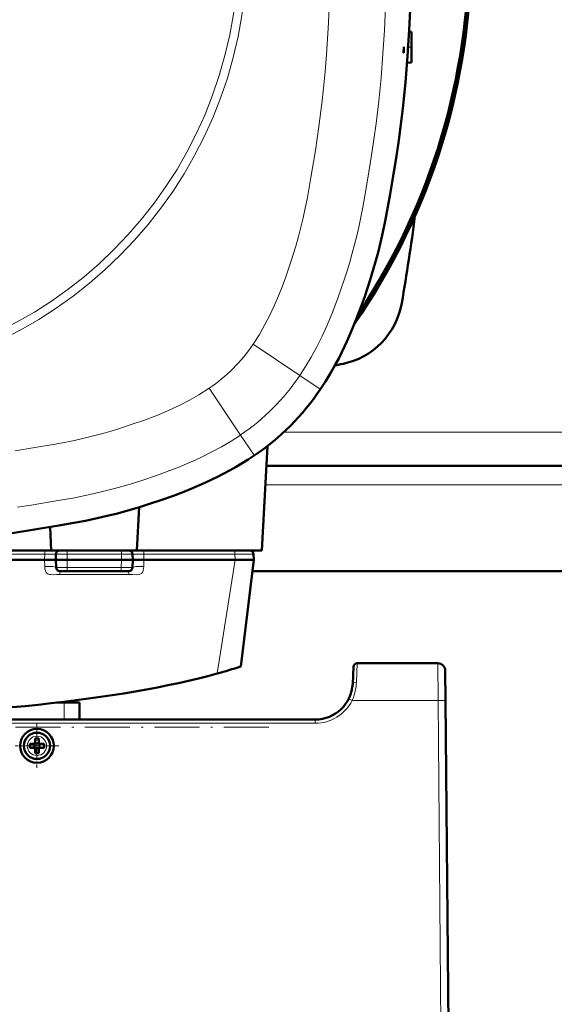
# Model space of a CAD drawing. Extents: x -2065 to 2446, y -2159 to 856.
# Tile 6 of 57: x -49 to 94, y -1873 to -1610. Entities that reach past the tile are written whole.
import ezdxf

# ---------------------------------------------------------------- set-up
doc = ezdxf.new("R2010")
doc.units = 0
doc.linetypes.add('DASHDOT', pattern=[18.5, 12, -3, 0.5, -3])

msp = doc.modelspace()

# ---------------------------------------------------------------- linework, layer by layer
at = {"color": 7, "lineweight": 50}
for p, q in [((55.57, -1613.59), (54.97, -1613.57)), ((55.57, -1613.59), (54.97, -1613.57)), ((55.57, -1613.59), (54.97, -1613.57)), ((55.57, -1613.59), (54.97, -1613.57)), ((55.57, -1617.71), (55.57, -1613.59)), ((53.57, -1617.59), (53.45, -1619.25)), ((53.45, -1619.25), (53.57, -1619.24)), ((53.57, -1619.24), (53.57, -1617.59)), ((55.57, -1621.84), (55.57, -1617.71)), ((55.57, -1621.84), (54.41, -1621.88)), ((17.2, -1723.89), (15.74, -1751.71)), ((276.21, -1729.21), (16.92, -1729.21)), ((-16.95, -1740.18), (-17.56, -1751.71)), ((-40.72, -1745.48), (-40.4, -1751.71)), ((-40.4, -1751.71), (-166.47, -1751.71)), ((-17.56, -1751.71), (-40.4, -1751.71)), ((-39.14, -1752.69), (-39.18, -1754.21)), ((-18.72, -1752.69), (-18.68, -1754.21)), ((15.74, -1751.71), (-17.56, -1751.71)), ((13.53, -1752.69), (13.57, -1754.21)), ((-164.69, -1754.21), (-42.18, -1754.21)), ((-40.31, -1754.21), (-42.18, -1754.21)), ((-42.18, -1754.21), (-42.18, -1754.21)), ((-40.31, -1754.21), (-39.18, -1754.21)), ((-39.18, -1754.21), (-36.19, -1754.21)), ((-39.13, -1756.24), (-39.18, -1754.21)), ((-21.68, -1754.21), (-36.19, -1754.21)), ((-21.68, -1754.21), (-18.68, -1754.21)), ((-18.74, -1756.24), (-18.68, -1754.21)), ((-17.56, -1754.21), (-18.68, -1754.21)), ((-15.69, -1754.21), (-17.56, -1754.21)), ((-15.69, -1754.21), (8.57, -1754.21)), ((-15.69, -1754.21), (-15.69, -1754.21)), ((8.57, -1754.21), (8.58, -1754.21)), ((8.58, -1754.21), (13.57, -1754.21)), ((10.08, -1782.6), (13.57, -1754.21)), ((-38.13, -1757.21), (-36.13, -1757.21)), ((-21.74, -1757.21), (-36.13, -1757.21)), ((-21.74, -1757.21), (-19.74, -1757.21)), ((279.93, -1757.21), (13.2, -1757.21)), ((62.6, -1781.71), (41.16, -1781.71)), ((40.17, -1782.66), (39.93, -1787.24)), ((64.6, -1783.7), (64.67, -1791.63)), ((-38.96, -1792.21), (-36.97, -1792.21)), ((-36.97, -1792.21), (-32.87, -1792.21)), ((-32.87, -1792.21), (-32.87, -1796.72)), ((-32.87, -1792.21), (-32.87, -1796.72)), ((64.67, -1791.63), (65.43, -1878.21)), ((-3.21, -1796.71), (-211.09, -1796.71)), ((29.94, -1796.71), (-211.08, -1796.71)), ((31.97, -1796.51), (31.96, -1796.51)), ((-46.13, -1803.21), (-45.21, -1803.21)), ((-44.85, -1803.08), (-44.86, -1803.07)), ((-43.57, -1803.08), (-44.85, -1803.08)), ((-44.85, -1803.08), (-44.85, -1804.35)), ((-44.71, -1801.79), (-44.71, -1802.71)), ((-43.71, -1801.79), (-43.71, -1802.71)), ((-43.57, -1803.08), (-43.56, -1803.07)), ((-43.57, -1803.08), (-43.57, -1804.35)), ((-42.29, -1803.21), (-43.21, -1803.21)), ((-46.13, -1804.21), (-45.21, -1804.21)), ((-44.85, -1804.35), (-44.86, -1804.36)), ((-44.85, -1804.35), (-43.57, -1804.35)), ((-44.71, -1805.64), (-44.71, -1804.71)), ((-43.71, -1805.64), (-43.71, -1804.71)), ((-43.57, -1804.35), (-43.56, -1804.36)), ((-42.29, -1804.21), (-43.21, -1804.21)), ((65.3, -1863.42), (65.3, -1863.46)), ((65.3, -1863.68), (65.3, -1863.7)), ((65.3, -1863.7), (65.3, -1863.69))]:
    msp.add_line(p, q, dxfattribs=at)
at = {"color": 7, "linetype": 'DASHDOT', "lineweight": 18, "ltscale": 0.034563}
msp.add_line((55.68, -1617.71), (54.3, -1617.71), dxfattribs=at)
at = {"color": 7, "lineweight": 18}
for p, q in [((25.82, -1705.16), (13.37, -1696.81)), ((25.82, -1705.16), (31.22, -1708.78)), ((10.01, -1720.96), (1.66, -1708.52)), ((31.28, -1708.83), (31.22, -1708.78)), ((10.01, -1720.96), (13.63, -1726.36)), ((271.58, -1720.21), (21.55, -1720.21)), ((13.68, -1726.43), (13.63, -1726.36)), ((276.47, -1734.21), (16.66, -1734.21)), ((-164.73, -1752.69), (-42.14, -1752.69)), ((-42.14, -1752.69), (-42.18, -1754.21)), ((-42.14, -1751.71), (-42.14, -1752.69)), ((-36.15, -1752.69), (-36.19, -1754.21)), ((-36.15, -1752.69), (-36.15, -1751.71)), ((-21.72, -1752.69), (-36.15, -1752.69)), ((-21.72, -1751.71), (-21.72, -1752.69)), ((-21.72, -1752.69), (-21.68, -1754.21)), ((-15.73, -1751.71), (-15.73, -1752.69)), ((-15.73, -1752.69), (8.53, -1752.69)), ((-15.73, -1752.69), (-15.69, -1754.21)), ((8.53, -1751.71), (8.53, -1752.69)), ((8.53, -1752.69), (8.57, -1754.21)), ((-42.18, -1754.21), (-42.13, -1755.95)), ((-36.13, -1756.24), (-36.19, -1754.21)), ((-21.74, -1756.24), (-21.68, -1754.21)), ((-15.74, -1755.95), (-15.69, -1754.21)), ((3.8, -1784.47), (8.58, -1754.21)), ((-38.13, -1757.21), (-38.13, -1758.09)), ((-38.13, -1758.09), (-36.53, -1758.09)), ((-36.53, -1758.09), (-21.34, -1758.09)), ((-21.74, -1756.24), (-36.13, -1756.24)), ((-36.13, -1756.24), (-36.13, -1757.21)), ((-21.74, -1757.21), (-21.74, -1756.24)), ((-21.34, -1758.09), (-21.24, -1758.09)), ((-21.24, -1758.09), (-19.74, -1758.09)), ((-19.74, -1757.21), (-19.74, -1758.09)), ((41.16, -1781.71), (40.92, -1786.8)), ((62.6, -1781.71), (62.67, -1791.63)), ((-36.97, -1792.21), (-36.97, -1796.72)), ((39.78, -1791.63), (62.67, -1791.63)), ((62.67, -1791.63), (63.43, -1878.21)), ((29.94, -1797.71), (-211.08, -1797.71)), ((29.94, -1796.71), (29.94, -1797.71))]:
    msp.add_line(p, q, dxfattribs=at)
at = {"color": 7, "linetype": 'DASHDOT', "lineweight": 18, "ltscale": 0.292499}
msp.add_line((-44.21, -1797.86), (-44.21, -1809.56), dxfattribs=at)
at = {"color": 7, "linetype": 'DASHDOT', "lineweight": 18}
msp.add_line((17.58, -1798.71), (-231.88, -1798.71), dxfattribs=at)
at = {"color": 7, "linetype": 'DASHDOT', "lineweight": 18, "ltscale": 0.2925}
msp.add_line((-38.36, -1803.71), (-50.06, -1803.71), dxfattribs=at)
at = {"color": 7, "lineweight": 18}
for points in [[(33.74, -1605.78), (33.41, -1612.75), (32.95, -1619.7), (32.58, -1624.15), (32.16, -1628.6), (31.7, -1632.75), (30.93, -1638.85), (29.98, -1645.2), (28.8, -1652.44), (27.86, -1657.72), (27.3, -1660.59), (26.74, -1663.18), (26.15, -1665.67), (25.5, -1668.15), (24.78, -1670.69), (23.46, -1674.88), (21.99, -1679.14), (21.09, -1681.56), (20.16, -1683.93), (19.03, -1686.55), (17.84, -1689.09), (16.55, -1691.57), (15.06, -1694.17), (13.37, -1696.81)], [(48.69, -1606.85), (48.39, -1613.19), (47.99, -1619.51), (47.47, -1625.84), (46.86, -1632.06), (46.15, -1638.05), (45.57, -1642.28), (44.94, -1646.5), (44.24, -1650.86), (43.51, -1655.23), (42.61, -1660.32), (42.1, -1663), (41.54, -1665.65), (41.01, -1667.96), (40.45, -1670.25), (39.82, -1672.59), (39.15, -1674.92), (38.43, -1677.27), (37.67, -1679.61), (36.07, -1684.26), (34.65, -1688.04), (33.11, -1691.74), (31.8, -1694.63), (30.38, -1697.46), (28.87, -1700.24), (27.39, -1702.72), (25.82, -1705.16)], [(-50.01, -1725.14), (-44.78, -1724.29), (-39.88, -1723.45), (-37.44, -1723.01), (-34.69, -1722.48), (-31.98, -1721.9), (-29.49, -1721.3), (-27.01, -1720.66), (-24.46, -1719.93), (-21.64, -1719.05), (-18.82, -1718.12), (-15.53, -1716.97), (-12.3, -1715.74), (-9.15, -1714.43), (-6.33, -1713.12), (-3.58, -1711.7), (-1.08, -1710.27), (1.66, -1708.52)], [(10.01, -1720.96), (7.52, -1722.56), (4.99, -1724.07), (2.41, -1725.48), (-0.22, -1726.81), (-2.27, -1727.76), (-4.35, -1728.67), (-6.55, -1729.57), (-8.79, -1730.44), (-12.38, -1731.75), (-16.02, -1732.98), (-19.67, -1734.13), (-23.54, -1735.23), (-27.42, -1736.22), (-30.09, -1736.82), (-34.69, -1737.74), (-38.52, -1738.42), (-45.76, -1739.63), (-49.37, -1740.2)], [(-39.14, -1752.69), (-39.15, -1752.69), (-39.15, -1752.69), (-39.19, -1752.68), (-39.52, -1752.68), (-42.14, -1752.69)], [(-39.14, -1752.69), (-39.14, -1752.69), (-39.1, -1752.68), (-38.77, -1752.68), (-36.15, -1752.69)], [(-21.72, -1752.69), (-19.04, -1752.68), (-18.76, -1752.68), (-18.73, -1752.69), (-18.73, -1752.69), (-18.72, -1752.69)], [(-15.73, -1752.69), (-18.41, -1752.68), (-18.69, -1752.68), (-18.72, -1752.69), (-18.72, -1752.69), (-18.72, -1752.69)], [(8.53, -1752.69), (12.6, -1752.68), (13.5, -1752.69), (13.52, -1752.69), (13.53, -1752.69)], [(-42.13, -1755.95), (-42.07, -1756.56), (-41.92, -1757.15), (-41.76, -1757.52), (-41.57, -1757.76), (-41.32, -1757.93), (-41.17, -1758), (-40.84, -1758.08), (-40.5, -1758.12), (-39.81, -1758.15), (-39.05, -1758.11), (-38.46, -1758.08), (-38.13, -1758.09)], [(-19.74, -1758.09), (-19.39, -1758.08), (-18.7, -1758.12), (-17.67, -1758.14), (-17.17, -1758.1), (-16.79, -1758.02), (-16.6, -1757.96), (-16.35, -1757.81), (-16.12, -1757.53), (-16.01, -1757.29), (-15.92, -1757.05), (-15.79, -1756.51), (-15.74, -1755.95)], [(-39.13, -1756.24), (-39.13, -1756.24), (-39.11, -1756.24), (-38.95, -1756.25), (-37.86, -1756.25), (-36.13, -1756.24)], [(-21.74, -1756.24), (-19.03, -1756.25), (-18.79, -1756.25), (-18.74, -1756.24), (-18.74, -1756.24), (-18.74, -1756.24)], [(39.78, -1791.63), (38.89, -1791.19), (38.88, -1791.19)], [(64.67, -1791.63), (64.67, -1791.63), (64.65, -1791.62), (64.44, -1791.62), (62.67, -1791.63)]]:
    msp.add_lwpolyline(points, dxfattribs=at)
at = {"color": 7, "lineweight": 50}
for points in [[(31.28, -1708.83), (32.68, -1706.68), (34.01, -1704.49), (35.28, -1702.27), (36.19, -1700.58), (37.06, -1698.88), (38.49, -1695.87), (39.82, -1692.81), (41.06, -1689.72), (42.12, -1686.9), (43.12, -1684.06), (44.59, -1679.62), (45.94, -1675.13), (46.69, -1672.42), (47.37, -1669.69), (47.99, -1666.97), (48.6, -1664.08), (49.06, -1661.67), (49.92, -1656.84), (50.83, -1651.42), (51.57, -1646.76), (52.19, -1642.5), (53.01, -1636.19), (53.26, -1634.07), (53.97, -1627.11), (54.55, -1620.11), (54.99, -1613.11), (55.31, -1606.12)], [(13.68, -1726.43), (12.1, -1727.47), (10.5, -1728.47), (8.88, -1729.43), (7.24, -1730.36), (3.92, -1732.11), (0.52, -1733.73), (-2.94, -1735.22), (-5.53, -1736.25), (-8.13, -1737.22), (-11.16, -1738.3), (-14.22, -1739.32), (-17.11, -1740.23), (-20.02, -1741.09), (-22.73, -1741.84), (-25.46, -1742.52), (-28.18, -1743.14), (-31.25, -1743.78), (-34.35, -1744.37), (-38.35, -1745.08), (-44.84, -1746.16), (-50.8, -1747.08)]]:
    msp.add_lwpolyline(points, dxfattribs=at)
at = {"color": 7, "lineweight": 18}
for centre, radius in [((-103.43, -1591.71), 115.14), ((-103.43, -1591.71), 112.88), ((-44.21, -1803.71), 2.57)]:
    msp.add_circle(centre, radius, dxfattribs=at)
at = {"color": 7, "lineweight": 50}
for radius in [4.5, 3.5]:
    msp.add_circle((-44.21, -1803.71), radius, dxfattribs=at)
for centre, radius, start, end in [((-103.44, -1591.71), 175, 325.2848, 34.7152), ((-103.43, -1591.71), 174.8, 325.5582, 34.4418), ((-103.43, -1591.71), 174.27, 326.3179, 33.6823), ((-488.88, -1591.71), 550, 350.1439, 352.5852), ((33.29, -1682.44), 20, 281.1969, 350.1439), ((-103.43, -991.71), 724.12, 281.03598, 281.19688), ((-22.17, -1672.98), 64.36, 303.8463, 326.1537), ((-38.15, -1752.71), 1, 90, 178.5), ((-19.72, -1752.71), 1, 1.5, 90), ((12.53, -1752.71), 1, 1.5, 90), ((-38.13, -1756.21), 1, 181.5, 270), ((-19.74, -1756.21), 1, 270, 358.5), ((41.16, -1782.71), 1, 90, 177), ((62.6, -1783.71), 2, 0.5, 90), ((-34.55, -1643.73), 145.87, 285.2441, 287.8151), ((29.94, -1786.71), 10, 270, 357), ((29.94, -1786.83), 9.88, 269.9756, 276.3984), ((29.94, -1786.83), 9.88, 269.9756, 276.3984), ((-29.13, -1803.71), 17.01, 178.322, 180.0069), ((-45.21, -1802.71), 0.5, 270, 0), ((-44.21, -1818.79), 17.01, 89.9932, 91.6779), ((-44.21, -1818.92), 17.14, 88.3285, 90.0004), ((-43.21, -1802.71), 0.5, 180, 270), ((-59.42, -1803.71), 17.13, 358.3286, 1.6729), ((-29.13, -1803.72), 17.01, 179.9931, 181.678), ((-45.21, -1804.71), 0.5, 0, 90), ((-44.21, -1788.64), 17.01, 268.3221, 270.0068), ((-44.21, -1788.51), 17.14, 269.9996, 271.6715), ((-43.21, -1804.71), 0.5, 90, 180)]:
    msp.add_arc(centre, radius, start, end, dxfattribs=at)
at = {"color": 7, "lineweight": 18}
for centre, radius, start, end in [((-22.18, -1672.97), 42.8, 303.846, 326.154), ((-22.18, -1672.97), 57.78, 303.846, 326.154), ((27.63, -1786.19), 13.31, 335.9064, 357.3971), ((29.94, -1786.7), 11, 270.0101, 333.4128)]:
    msp.add_arc(centre, radius, start, end, dxfattribs=at)
for centre, major_axis, ratio, start_param, end_param in [((-42.13, -1756.32), (3, 0.08), 0.121828, 0, 1.567606), ((-15.74, -1756.32), (-3, 0.08), 0.121828, 4.715579, 6.283185), ((62.6, -1783.71), (-2, -0.02), 0.069754, 3.141593, 3.150319), ((40.92, -1787.29), (0.999, -0.052), 0.491072, 1.596514, 3.141554)]:
    msp.add_ellipse(centre, major_axis=major_axis, ratio=ratio, start_param=start_param, end_param=end_param, dxfattribs=at)
at = {"color": 7, "lineweight": 50}
msp.add_ellipse((-103.43, -1766.08), major_axis=(136.75, 0), ratio=0.216699, start_param=3.810933, end_param=5.613845, dxfattribs=at)

doc.saveas('drawing.dxf')
